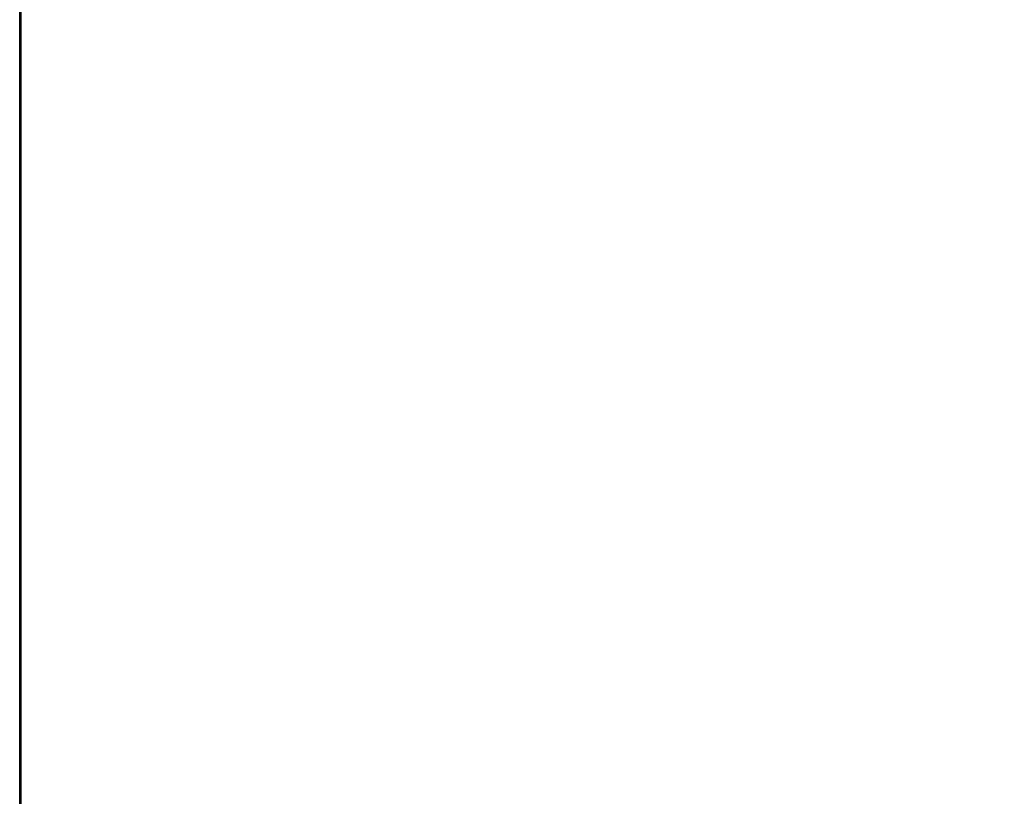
# Model space of a CAD drawing. Extents: x -4.8 to 32.5, y -2.8 to 24.
# Tile 252 of 256: x 0 to 7.8, y 4.4 to 10.6. Entities that reach past the tile are written whole.
import ezdxf

# ---------------------------------------------------------------- set-up
doc = ezdxf.new("R2010")
doc.units = 0

# ---------------------------------------------------------------- blocks, each defined once
blk = doc.blocks.new('Box-d8e8dfeb-d933-4ba6-a1cb-1bd27358779c')
at = {"color": 253, "linetype": 'Continuous', "true_color": 0xa0a0a0, "transparency": 33554687}
mesh = blk.add_polyface(dxfattribs=at)
corners = [(0, 0, 45.99), (9.53, 0, 45.99), (9.53, 24, 45.99), (0, 24, 45.99), (0, 0, 46), (9.53, 0, 46), (9.53, 24, 46), (0, 24, 46)]
mesh.append_faces([[corners[k] for k in face] for face in [(0, 1, 2, 3), (4, 5, 6, 7), (0, 1, 5, 4), (1, 2, 6, 5), (2, 3, 7, 6), (3, 0, 4, 7)]], dxfattribs={"color": 253})
blk = doc.blocks.new('Box-cd8dd2fc-ef9b-4271-9522-7a89bce26b5f')
at = {"color": 253, "linetype": 'Continuous', "true_color": 0xa0a0a0, "transparency": 33554687}
mesh = blk.add_polyface(dxfattribs=at)
corners = [(0, 0), (32.5, 0), (32.5, 24), (0, 24), (0, 0, 0.01), (32.5, 0, 0.01), (32.5, 24, 0.01), (0, 24, 0.01)]
mesh.append_faces([[corners[k] for k in face] for face in [(0, 1, 2, 3), (4, 5, 6, 7), (0, 1, 5, 4), (1, 2, 6, 5), (2, 3, 7, 6), (3, 0, 4, 7)]], dxfattribs={"color": 253})
blk = doc.blocks.new('Box-c22c1b90-55f0-4c9b-a23c-5f6b43a2bbf6')
at = {"color": 253, "linetype": 'Continuous', "true_color": 0xa0a0a0, "transparency": 33554687}
mesh = blk.add_polyface(dxfattribs=at)
corners = [(0, 0), (0.01, 0), (0.01, 24), (0, 24), (0, 0, 46), (0.01, 0, 46), (0.01, 24, 46), (0, 24, 46)]
mesh.append_faces([[corners[k] for k in face] for face in [(0, 1, 2, 3), (4, 5, 6, 7), (0, 1, 5, 4), (1, 2, 6, 5), (2, 3, 7, 6), (3, 0, 4, 7)]], dxfattribs={"color": 253})
blk = doc.blocks.new('UpwardOpening-571ab2d3-414f-4c29-a812-69d424ec8a75')
at = {"linetype": 'Continuous', "transparency": 33554687}
blk.add_blockref('Box-d8e8dfeb-d933-4ba6-a1cb-1bd27358779c', (0, 0), dxfattribs=at)
blk = doc.blocks.new('21f0f6cd-22fd-4820-bd19-cfba78359d84')
at = {"linetype": 'Continuous', "transparency": 33554687}
for name in ['Box-d8e8dfeb-d933-4ba6-a1cb-1bd27358779c', 'Box-cd8dd2fc-ef9b-4271-9522-7a89bce26b5f', 'Box-c22c1b90-55f0-4c9b-a23c-5f6b43a2bbf6', 'UpwardOpening-571ab2d3-414f-4c29-a812-69d424ec8a75']:
    blk.add_blockref(name, (0, 0), dxfattribs=at)
blk = doc.blocks.new('dd4202da-a4ff-466d-8462-ecb773681a0a')
at = {"linetype": 'Continuous', "transparency": 33554687}
blk.add_blockref('21f0f6cd-22fd-4820-bd19-cfba78359d84', (0, 0), dxfattribs=at)

msp = doc.modelspace()

# ---------------------------------------------------------------- block references
at = {"transparency": 33554687}
msp.add_blockref('dd4202da-a4ff-466d-8462-ecb773681a0a', (0, 0), dxfattribs=at)

doc.saveas('drawing.dxf')
